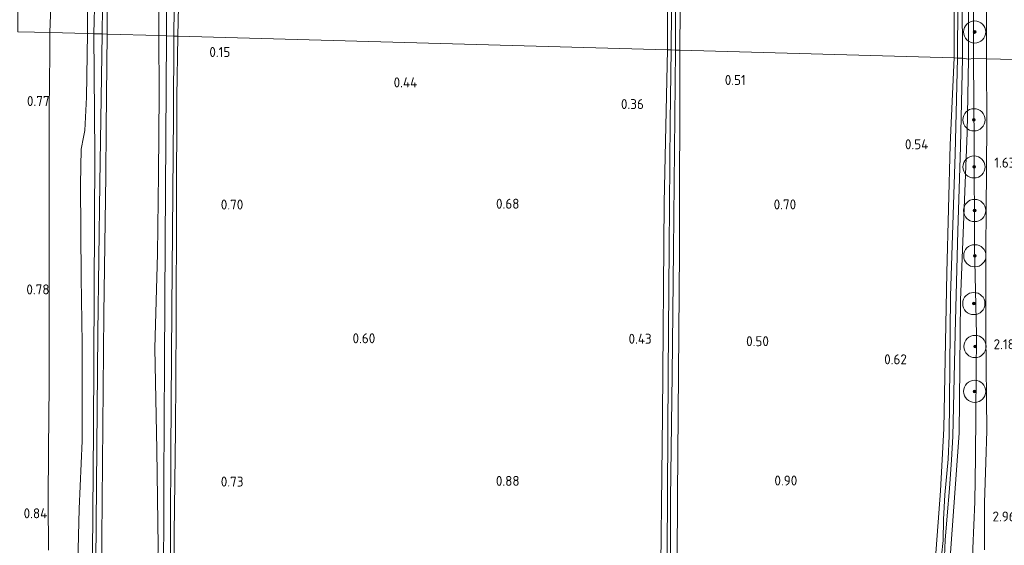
# Model space of a CAD drawing. Extents: x 126429 to 133038, y 413091 to 414846.
# Tile 18 of 256: x 126963 to 127140, y 413789 to 413884. Entities that reach past the tile are written whole.
import ezdxf
from ezdxf.enums import TextEntityAlignment as Align

# ---------------------------------------------------------------- set-up
doc = ezdxf.new("R2010")
doc.units = 0
for name, color, linetype, lineweight in [('B-ME-GR-BOOM-S', 90, 'Continuous', 25), ('B-ME-GR-GRAS-GV', 60, 'Continuous', 13), ('B-ME-GW-TALUD_KRUIN-G', 90, 'Continuous', 18), ('B-ME-OG-HOOGTEPUNT-S', 7, 'Continuous', 25), ('B-ME-OG-WATER_SLOOT-G', 120, 'Continuous', 18), ('B-ME-OG-WATER_SLOOT-GV', 120, 'Continuous', 18), ('B-ME-VH-VERHARDING_ASFALT-GV', 252, 'Continuous', 18)]:
    doc.layers.add(name, color=color, linetype=linetype, lineweight=lineweight)
doc.styles.add('NLCS-ISO-ANNOTATIVE-T18', font='NLCS-ISO.ttf', dxfattribs={"height": 1.8})

# ---------------------------------------------------------------- blocks, each defined once
blk = doc.blocks.new('SAL-HOOGTELABEL-SO')
at = {"color": 0, "linetype": 'ByBlock', "lineweight": -2, "style": 'NLCS-ISO-ANNOTATIVE-T18'}
blk.add_attdef('HOOGTE', text='', height=1.8, dxfattribs=at).set_placement((2.79, 0), align=Align.RIGHT)
blk = doc.blocks.new('SGR-BOOM_01-SO')
at = {"linetype": 'ByBlock', "lineweight": 18}
h = blk.add_hatch(color=0, dxfattribs=at)
h.dxf.hatch_style = 1
edge = h.paths.add_edge_path()
edge.add_arc((0, 0), 0.25, 0, 360)
at = {"color": 0, "linetype": 'ByBlock', "lineweight": 18}
for radius in [2, 0.25]:
    blk.add_circle((0, 0), radius, dxfattribs=at)

msp = doc.modelspace()

# ---------------------------------------------------------------- linework, layer by layer
at = {"layer": 'B-ME-GR-GRAS-GV'}
for points in [[(127133.892, 413946.239, 1.04), (127134.066, 413945.115, 1.068), (127134.406, 413935.373, 1.07), (127134.748, 413906.708, 1.072), (127134.792, 413877.153, 1.04), (127133.911, 413877.015, 0.495), (127133.875, 413911.094, 0.544), (127133.838, 413945.173, 0.592), (127133.469, 413945.613, 0.592), (127132.488, 413945.855, 0.592), (127131.063, 413945.732, 0.592), (127130.549, 413945.546, 0.594), (127130.941, 413946.192, 0.684), (127131.49, 413946.752, 0.746), (127132.411, 413947.017, 0.856), (127133.064, 413946.955, 0.904), (127133.561, 413946.719, 1.004)], [(126986.977, 413729.3403, 0.6612), (126976.7846, 413728.3737, 0.6436), (126976.77, 413731.407, 0.651), (126977.027, 413754.258, 0.568), (126977.285, 413777.109, 0.485), (126977.519, 413804.075, 0.487), (126977.753, 413831.042, 0.489), (126978.1507, 413856.0124, 0.3185), (126978.1892, 413864.5723, 0.3535), (126978.3263, 413876.0385, 0.3115), (126978.3791, 413881.5207, 0.2624), (126987.6969, 413881.2607, 0.2006), (126987.7898, 413870.7012, 0.3175), (126987.6661, 413856.3021, 0.2845), (126987.4878, 413841.8478, 0.1305), (126986.9966, 413824.8633, 0.4495), (126987.3389, 413806.5106, 0.5595), (126987.5929, 413789.0366, 0.6255), (126987.1352, 413771.1456, 0.6365), (126987.1044, 413755.259, 0.6695), (126986.84, 413737.2319, 0.7795)]]:
    msp.add_polyline3d(points, close=True, dxfattribs=at)
for points in [[(126989.275, 413912.799, -0.4245), (126989.124, 413881.221, -0.4245), (126987.6969, 413881.2607, 0.2006), (126987.758, 413897.1435, 0.098)], [(127079.643, 413913.59, 0.087), (127079.55, 413882.587, 0.106), (127079.519, 413878.697, 0.138), (126991.1476, 413881.1643, 0.0375), (126991.3813, 413891.9771, 0.0665)], [(127080.251, 413885.713, -0.459), (127080.196, 413878.678, -0.459), (127079.519, 413878.697, 0.138), (127079.55, 413882.587, 0.106), (127079.643, 413913.59, 0.087)], [(127133.875, 413911.094, 0.544), (127133.911, 413877.015, 0.495), (127132.83, 413877.204, 0.0275), (127132.725, 413887.874, 0.0275)], [(126991.3813, 413891.9771, 0.0665), (126991.1476, 413881.1643, 0.0375), (126990.415, 413881.185, -0.4245), (126990.743, 413906.878, -0.4245)], [(127137.106, 413904.805, 1.252), (127137.161, 413877.087, 1.406), (127134.792, 413877.153, 1.04), (127134.748, 413906.708, 1.072)], [(127131.249, 413901.174, 0.364), (127131.291, 413877.251, 0.348), (127081.79, 413878.633, 0.256), (127081.91, 413893.674, 0.256)], [(127132.001, 413897.395, 0.0275), (127131.924, 413877.213, 0.0275), (127131.291, 413877.251, 0.348), (127131.249, 413901.174, 0.364)], [(126987.758, 413897.1435, 0.098), (126987.6969, 413881.2607, 0.2006), (126978.3791, 413881.5207, 0.2624), (126978.4015, 413883.8514, 0.2415), (126978.5211, 413894.0724, 0.1715)], [(126974.8142, 413894.3185, 0.434), (126974.8399, 413881.6192, 0.4603), (126968.0239, 413881.79, 0.7384), (126968.4984, 413894.7099, 0.6755)], [(126976.154, 413888.64, -0.363), (126975.976, 413881.588, -0.363), (126974.968, 413881.616, 0.44), (126974.8399, 413881.6192, 0.4603), (126974.8142, 413894.3185, 0.434)], [(126978.5211, 413894.0724, 0.1715), (126978.4015, 413883.8514, 0.2415), (126978.3791, 413881.5207, 0.2624), (126977.456, 413881.547, -0.363), (126977.569, 413886.408, -0.363)], [(127081.91, 413893.674, 0.256), (127081.79, 413878.633, 0.256), (127080.964, 413878.656, -0.459), (127080.977, 413892.081, -0.459)], [(126967.7794, 413788.3885, 0.8625), (126967.7355, 413797.216, 0.8265), (126967.8127, 413806.5657, 0.7845), (126967.8812, 413818.1678, 0.7545), (126967.8936, 413828.1347, 0.7425), (126967.9002, 413840.6211, 0.7245), (126967.91, 413854.8745, 0.7545), (126967.9221, 413867.8802, 0.7605), (126968.0199, 413877.9376, 0.7305), (126968.0239, 413881.79, 0.7384), (126974.8399, 413881.6192, 0.4603), (126974.6296, 413870.1427, 0.5445), (126974.3374, 413864.1369, 0.554), (126974.1082, 413862.9251, 0.535), (126973.6671, 413860.7508, 0.516), (126973.5673, 413854.3609, 0.554), (126973.6673, 413837.6085, 0.497), (126973.8893, 413825.6734, 0.535), (126973.8642, 413808.0889, 0.592), (126973.3525, 413795.8642, 0.6775), (126973.0308, 413783.617, 0.725)], [(126973.0308, 413783.617, 0.725), (126973.3525, 413795.8642, 0.6775), (126973.8642, 413808.0889, 0.592), (126973.8893, 413825.6734, 0.535), (126973.6673, 413837.6085, 0.497), (126973.5673, 413854.3609, 0.554), (126973.6671, 413860.7508, 0.516), (126974.1082, 413862.9251, 0.535), (126974.3374, 413864.1369, 0.554), (126974.6296, 413870.1427, 0.5445), (126974.8399, 413881.6192, 0.4603), (126974.968, 413881.616, 0.44), (126975.976, 413881.588, -0.363), (126976.136, 413859.875, -0.363), (126976.038, 413835.001, -0.363), (126975.94, 413810.127, -0.363), (126975.642, 413772.72, -0.363)], [(126976.19, 413772.431, -0.363), (126976.443, 413800.03, -0.363), (126976.696, 413827.629, -0.363), (126977.076, 413854.588, -0.363), (126977.456, 413881.547, -0.363), (126978.3791, 413881.5207, 0.2624), (126978.3263, 413876.0385, 0.3115), (126978.1892, 413864.5723, 0.3535), (126978.1507, 413856.0124, 0.3185), (126977.753, 413831.042, 0.489), (126977.519, 413804.075, 0.487), (126977.285, 413777.109, 0.485)], [(126987.5929, 413789.0366, 0.6255), (126987.3389, 413806.5106, 0.5595), (126986.9966, 413824.8633, 0.4495), (126987.4878, 413841.8478, 0.1305), (126987.6661, 413856.3021, 0.2845), (126987.7898, 413870.7012, 0.3175), (126987.6969, 413881.2607, 0.2006), (126989.124, 413881.221, -0.4245), (126988.883, 413844.014, -0.4245), (126988.759, 413822.329, -0.4245), (126988.635, 413800.644, -0.4245), (126988.53, 413779.101, -0.4245)], [(126989.727, 413780.353, -0.4245), (126989.881, 413806.137, -0.4245), (126990.035, 413831.922, -0.4245), (126990.382, 413866.888, -0.4245), (126990.415, 413881.185, -0.4245), (126991.1476, 413881.1643, 0.0375), (126990.9746, 413870.2273, 0.2405), (126990.9154, 413850.2757, 0.2685), (126990.8444, 413829.4654, 0.4015), (126990.7296, 413809.9856, 0.4575), (126990.4501, 413791.3943, 0.4925), (126990.4943, 413774.2935, 0.4505)], [(126990.4943, 413774.2935, 0.4505), (126990.4501, 413791.3943, 0.4925), (126990.7296, 413809.9856, 0.4575), (126990.8444, 413829.4654, 0.4015), (126990.9154, 413850.2757, 0.2685), (126990.9746, 413870.2273, 0.2405), (126991.1476, 413881.1643, 0.0375), (127079.519, 413878.697, 0.138), (127078.952, 413851.157, 0.178), (127078.632, 413812.759, 0.485), (127078.243, 413774.975, 0.497)], [(127078.243, 413774.975, 0.497), (127078.632, 413812.759, 0.485), (127078.952, 413851.157, 0.178), (127079.519, 413878.697, 0.138), (127080.196, 413878.678, -0.459), (127080.033, 413865.774, -0.459), (127079.846, 413842.991, -0.459), (127079.659, 413820.208, -0.459), (127079.531, 413798.719, -0.459), (127079.402, 413777.231, -0.459)], [(127080.106, 413763.455, -0.459), (127080.112, 413797.622, -0.459), (127080.374, 413820.072, -0.459), (127080.636, 413842.521, -0.459), (127080.964, 413878.656, -0.459), (127081.79, 413878.633, 0.256), (127081.734, 413842.202, 0.393), (127081.544, 413820.27, 0.431), (127081.354, 413798.339, 0.468), (127081.231, 413774.41, 0.493)], [(127081.231, 413774.41, 0.493), (127081.354, 413798.339, 0.468), (127081.544, 413820.27, 0.431), (127081.734, 413842.202, 0.393), (127081.79, 413878.633, 0.256), (127131.291, 413877.251, 0.348), (127130.567, 413861.515, 0.368), (127129.953, 413838.446, 0.36), (127129.431, 413810.32, 0.435), (127128.855, 413799.087, 0.497), (127127.723, 413784.622, 0.664)], [(127127.723, 413784.622, 0.664), (127128.855, 413799.087, 0.497), (127129.431, 413810.32, 0.435), (127129.953, 413838.446, 0.36), (127130.567, 413861.515, 0.368), (127131.291, 413877.251, 0.348), (127131.924, 413877.213, 0.0275), (127131.492, 413859.914, 0.0275), (127130.657, 413834.245, 0.0275), (127130.38, 413809.021, 0.0275), (127130.244, 413804.827, 0.0275), (127129.636, 413798.374, 0.0275), (127129.349, 413793.921, 0.0275), (127129.323, 413790.109, 0.0275), (127129.042, 413787.339, 0.0275)], [(127129.548, 413787.304, 0.0275), (127129.649, 413790.181, 0.0275), (127130.057, 413794.591, 0.0275), (127130.459, 413799.507, 0.0275), (127130.808, 413804.709, 0.0275), (127131.087, 413808.9, 0.0275), (127131.499, 413827.46, 0.0275), (127131.945, 413846.019, 0.0275), (127132.448, 413861.184, 0.0275), (127132.83, 413877.204, 0.0275), (127133.911, 413877.015, 0.495), (127133.663, 413863.691, 0.418), (127132.468, 413833.498, 0.539), (127132.21, 413809.519, 0.722), (127129.961, 413778.731, 0.757)], [(127129.961, 413778.731, 0.757), (127132.21, 413809.519, 0.722), (127132.468, 413833.498, 0.539), (127133.663, 413863.691, 0.418), (127133.911, 413877.015, 0.495), (127134.792, 413877.153, 1.04), (127134.891, 413861.5997, 1.19), (127134.9801, 413843.1878, 1.379), (127135.3223, 413827.2731, 1.6355), (127135.2016, 413813.0335, 2.1065), (127135.1593, 413805.1446, 2.439), (127135.0468, 413797.0992, 2.667), (127134.6997, 413788.6725, 3.009)], [(127134.6997, 413788.6725, 3.009), (127135.0468, 413797.0992, 2.667), (127135.1593, 413805.1446, 2.439), (127135.2016, 413813.0335, 2.1065), (127135.3223, 413827.2731, 1.6355), (127134.9801, 413843.1878, 1.379), (127134.891, 413861.5997, 1.19), (127134.792, 413877.153, 1.04), (127137.161, 413877.087, 1.406), (127137.173, 413865.264, 1.414), (127137.075, 413849.509, 1.414), (127137.038, 413842.994, 1.498), (127137.007, 413827.46, 1.731), (127137.208, 413809.924, 2.352), (127137.0067, 413804.2622, 2.5735), (127136.7933, 413796.9355, 2.7985), (127136.7936, 413788.4674, 3.061)]]:
    msp.add_polyline3d(points, dxfattribs=at)
at = {"layer": 'B-ME-GW-TALUD_KRUIN-G'}
for points in [[(127130.549, 413945.546, 0.594), (127130.941, 413946.192, 0.684), (127131.49, 413946.752, 0.746), (127132.411, 413947.017, 0.856), (127133.064, 413946.955, 0.904), (127133.561, 413946.719, 1.004), (127133.892, 413946.239, 1.04), (127134.066, 413945.115, 1.068), (127134.406, 413935.373, 1.07), (127134.748, 413906.708, 1.072), (127134.792, 413877.153, 1.04)], [(127134.792, 413877.153, 1.04), (127134.891, 413861.5997, 1.19), (127134.9801, 413843.1878, 1.379), (127135.3223, 413827.2731, 1.6355), (127135.2016, 413813.0335, 2.1065), (127135.1593, 413805.1446, 2.439), (127135.0468, 413797.0992, 2.667), (127134.6997, 413788.6725, 3.009), (127134.5195, 413780.1046, 3.332), (127134.6909, 413768.6438, 3.5695), (127134.3501, 413759.268, 3.7405), (127134.2597, 413755.0196, 3.712), (127134.2079, 413748.5645, 3.731), (127134.2285, 413741.9201, 3.7215), (127134.443, 413734.6692, 3.8925), (127134.6552, 413727.765, 4.282), (127134.9314, 413722.0724, 4.6715), (127134.925, 413719.4808, 4.814), (127134.94, 413717.2264, 4.928)]]:
    msp.add_polyline3d(points, dxfattribs=at)
at = {"layer": 'B-ME-OG-WATER_SLOOT-G'}
for points in [[(127079.8743, 413945.0871, 0.1616), (127079.94, 413938.566, 0.132), (127079.643, 413913.59, 0.087), (127079.55, 413882.587, 0.106)], [(127081.79, 413878.633, 0.256), (127081.91, 413893.674, 0.256), (127082.22, 413912.627, 0.249), (127082.424, 413933.591, 0.241), (127082.5363, 413945.2514, 0.2091)], [(127131.291, 413877.251, 0.348), (127131.249, 413901.174, 0.364), (127131.207, 413925.097, 0.38), (127130.652, 413942.188, 0.392), (127130.549, 413945.546, 0.594), (127131.063, 413945.732, 0.592), (127132.488, 413945.855, 0.592), (127133.469, 413945.613, 0.592), (127133.838, 413945.173, 0.592), (127133.875, 413911.094, 0.544), (127133.911, 413877.015, 0.495)], [(126987.6969, 413881.2607, 0.2006), (126987.758, 413897.1435, 0.098)], [(126974.8399, 413881.6192, 0.4603), (126974.8142, 413894.3185, 0.434)], [(126978.5211, 413894.0724, 0.1715), (126978.4015, 413883.8514, 0.2415), (126978.3791, 413881.5207, 0.2624)], [(126991.3813, 413891.9771, 0.0665), (126991.1476, 413881.1643, 0.0375)], [(127079.55, 413882.587, 0.106), (127079.519, 413878.697, 0.138)], [(126974.8399, 413881.6192, 0.4603), (126974.6296, 413870.1427, 0.5445), (126974.3374, 413864.1369, 0.554), (126974.1082, 413862.9251, 0.535), (126973.6671, 413860.7508, 0.516), (126973.5673, 413854.3609, 0.554), (126973.6673, 413837.6085, 0.497), (126973.8893, 413825.6734, 0.535), (126973.8642, 413808.0889, 0.592), (126973.3525, 413795.8642, 0.6775), (126973.0308, 413783.617, 0.725)], [(126978.3791, 413881.5207, 0.2624), (126978.3263, 413876.0385, 0.3115), (126978.1892, 413864.5723, 0.3535), (126978.1507, 413856.0124, 0.3185)], [(126987.5929, 413789.0366, 0.6255), (126987.3389, 413806.5106, 0.5595), (126986.9966, 413824.8633, 0.4495), (126987.4878, 413841.8478, 0.1305), (126987.6661, 413856.3021, 0.2845), (126987.7898, 413870.7012, 0.3175), (126987.6969, 413881.2607, 0.2006)], [(126991.1476, 413881.1643, 0.0375), (126990.9746, 413870.2273, 0.2405), (126990.9154, 413850.2757, 0.2685), (126990.8444, 413829.4654, 0.4015), (126990.7296, 413809.9856, 0.4575), (126990.4501, 413791.3943, 0.4925), (126990.4943, 413774.2935, 0.4505)], [(127081.79, 413878.633, 0.256), (127081.734, 413842.202, 0.393), (127081.544, 413820.27, 0.431), (127081.354, 413798.339, 0.468), (127081.231, 413774.41, 0.493), (127081.108, 413750.482, 0.518), (127080.972, 413749.21, 0.514), (127080.775, 413748.665, 0.505), (127080.55, 413748.093, 0.501), (127080.028, 413747.638, 0.497), (127079.667, 413747.24, 0.497), (127079.318, 413747.231, 0.455), (127078.909, 413747.33, 0.451), (127078.497, 413747.944, 0.451), (127078.213, 413751.01, 0.46), (127078.243, 413774.975, 0.497), (127078.632, 413812.759, 0.485), (127078.952, 413851.157, 0.178), (127079.519, 413878.697, 0.138)], [(127131.291, 413877.251, 0.348), (127130.567, 413861.515, 0.368), (127129.953, 413838.446, 0.36), (127129.431, 413810.32, 0.435), (127128.855, 413799.087, 0.497), (127127.723, 413784.622, 0.664)], [(127128.706, 413763.7505, 0.989), (127128.749, 413763.981, 0.989), (127129.961, 413778.731, 0.757), (127132.21, 413809.519, 0.722), (127132.468, 413833.498, 0.539), (127133.663, 413863.691, 0.418), (127133.911, 413877.015, 0.495)], [(126978.1507, 413856.0124, 0.3185), (126977.753, 413831.042, 0.489), (126977.519, 413804.075, 0.487), (126977.285, 413777.109, 0.485), (126977.027, 413754.258, 0.568), (126976.77, 413731.407, 0.651), (126976.7846, 413728.3737, 0.6436), (126976.8633, 413712.0025, 0.6036)]]:
    msp.add_polyline3d(points, dxfattribs=at)
at = {"layer": 'B-ME-OG-WATER_SLOOT-GV'}
for points in [[(126990.743, 413906.878, -0.4245), (126990.415, 413881.185, -0.4245), (126989.124, 413881.221, -0.4245), (126989.275, 413912.799, -0.4245), (126989.425, 413944.377, -0.4245), (126989.821, 413965.934, -0.4245), (126990.216, 413987.49, -0.4245), (126990.362, 413988.164, -0.4245), (126990.815, 413988.447, -0.4245), (126991.098, 413988.443, -0.4245), (126991.319, 413988.045, -0.4245), (126991.359, 413986.25, -0.4245), (126991.215, 413959.411, -0.4245), (126991.072, 413932.572, -0.4245)], [(126977.569, 413886.408, -0.363), (126977.456, 413881.547, -0.363), (126975.976, 413881.588, -0.363), (126976.154, 413888.64, -0.363), (126976.393, 413901.471, -0.363), (126976.463, 413915.482, -0.363), (126976.545, 413930.649, -0.363), (126976.645, 413940.725, -0.363), (126976.52, 413955.026, -0.363), (126976.4658, 413960.173, -0.363), (126976.6583, 413960.5423, -0.363), (126976.9266, 413960.7905, -0.363), (126977.1292, 413960.8748, -0.363), (126977.3873, 413960.8784, -0.363), (126977.5788, 413960.7859, -0.363), (126977.8534, 413960.524, -0.363), (126977.9882, 413960.2678, -0.363), (126977.946, 413953.085, -0.363), (126978.14, 413931.74, -0.363), (126978.006, 413911.887, -0.363)], [(127080.977, 413892.081, -0.459), (127080.964, 413878.656, -0.459), (127080.196, 413878.678, -0.459), (127080.251, 413885.713, -0.459), (127080.291, 413894.351, -0.459), (127080.596, 413905.923, -0.459), (127080.577, 413915.333, -0.459), (127080.587, 413927.237, -0.459), (127080.729, 413938.042, -0.459), (127080.8084, 413944.8831, -0.459), (127080.8928, 413944.9826, -0.459), (127080.9884, 413945.0634, -0.459), (127081.0735, 413945.085, -0.459), (127081.214, 413945.1069, -0.459), (127081.3549, 413945.0745, -0.459), (127081.4577, 413945.0222, -0.459), (127081.5084, 413945.0015, -0.459), (127081.5867, 413944.927, -0.459), (127081.575, 413942.905, -0.459), (127081.381, 413927.336, -0.459), (127081.248, 413916.145, -0.459), (127081.085, 413903.84, -0.459)], [(127132.725, 413887.874, 0.0275), (127132.83, 413877.204, 0.0275), (127131.924, 413877.213, 0.0275), (127132.001, 413897.395, 0.0275), (127132.077, 413917.577, 0.0275), (127131.882, 413928.918, 0.0275), (127131.797, 413937.438, 0.0275), (127131.146, 413945.285, 0.0275), (127132.019, 413945.301, 0.0275), (127132.475, 413945.334, 0.0275), (127132.572, 413941.579, 0.0275), (127132.657, 413934.479, 0.0275), (127132.783, 413925.268, 0.0275), (127132.775, 413914.155, 0.0275), (127132.741, 413902.151, 0.0275)], [(126975.5089, 413715.514, -0.363), (126975.4652, 413715.5049, -0.363), (126975.4126, 413715.5308, -0.363), (126975.3217, 413715.6439, -0.363), (126975.207, 413745.762, -0.363), (126975.642, 413772.72, -0.363), (126975.94, 413810.127, -0.363), (126976.038, 413835.001, -0.363), (126976.136, 413859.875, -0.363), (126975.976, 413881.588, -0.363), (126977.456, 413881.547, -0.363), (126977.076, 413854.588, -0.363), (126976.696, 413827.629, -0.363), (126976.443, 413800.03, -0.363), (126976.19, 413772.431, -0.363), (126975.937, 413749.157, -0.363), (126975.685, 413725.884, -0.363), (126975.7227, 413715.7689, -0.363), (126975.6479, 413715.6373, -0.363), (126975.5699, 413715.5406, -0.363)], [(126988.6909, 413710.2107, -0.4245), (126988.5413, 413710.1797, -0.4245), (126988.3314, 413710.1933, -0.4245), (126988.1825, 413710.3273, -0.4245), (126988.1115, 413710.477, -0.4245), (126988.148, 413713.878, -0.4245), (126988.287, 413735.718, -0.4245), (126988.426, 413757.559, -0.4245), (126988.53, 413779.101, -0.4245), (126988.635, 413800.644, -0.4245), (126988.759, 413822.329, -0.4245), (126988.883, 413844.014, -0.4245), (126989.124, 413881.221, -0.4245), (126990.415, 413881.185, -0.4245), (126990.382, 413866.888, -0.4245), (126990.035, 413831.922, -0.4245), (126989.881, 413806.137, -0.4245), (126989.727, 413780.353, -0.4245), (126989.408, 413755.355, -0.4245), (126989.089, 413730.358, -0.4245), (126988.8475, 413710.4514, -0.4245)], [(127079.77, 413748.878, -0.459), (127079.302, 413748.81, -0.459), (127079.232, 413749.849, -0.459), (127079.205, 413758.976, -0.459), (127079.402, 413777.231, -0.459), (127079.531, 413798.719, -0.459), (127079.659, 413820.208, -0.459), (127079.846, 413842.991, -0.459), (127080.033, 413865.774, -0.459), (127080.196, 413878.678, -0.459), (127080.964, 413878.656, -0.459), (127080.636, 413842.521, -0.459), (127080.374, 413820.072, -0.459), (127080.112, 413797.622, -0.459), (127080.106, 413763.455, -0.459), (127080.098, 413749.664, -0.459), (127080.009, 413749.046, -0.459)]]:
    msp.add_polyline3d(points, close=True, dxfattribs=at)
msp.add_polyline3d([(127129.042, 413787.339, 0.0275), (127129.323, 413790.109, 0.0275), (127129.349, 413793.921, 0.0275), (127129.636, 413798.374, 0.0275), (127130.244, 413804.827, 0.0275), (127130.38, 413809.021, 0.0275), (127130.657, 413834.245, 0.0275), (127131.492, 413859.914, 0.0275), (127131.924, 413877.213, 0.0275), (127132.83, 413877.204, 0.0275), (127132.448, 413861.184, 0.0275), (127131.945, 413846.019, 0.0275), (127131.499, 413827.46, 0.0275), (127131.087, 413808.9, 0.0275), (127130.808, 413804.709, 0.0275), (127130.459, 413799.507, 0.0275), (127130.057, 413794.591, 0.0275), (127129.649, 413790.181, 0.0275), (127129.548, 413787.304, 0.0275)], dxfattribs=at)
at = {"layer": 'B-ME-VH-VERHARDING_ASFALT-GV'}
for points in [[(127142.123, 413876.948, 1.341), (127139.6416, 413877.0175, 1.5767), (127137.161, 413877.087, 1.406), (127137.106, 413904.805, 1.252)], [(126968.4984, 413894.7099, 0.6755), (126968.0239, 413881.79, 0.7384), (126965.29, 413881.8586, 0.7345), (126962.2539, 413881.9347, 0.6853), (126962.4034, 413896.2591, 0.671)], [(126962.2539, 413881.9347, 0.6853), (126965.29, 413881.8586, 0.7345), (126968.0239, 413881.79, 0.7384), (126968.0199, 413877.9376, 0.7305), (126967.9221, 413867.8802, 0.7605), (126967.91, 413854.8745, 0.7545), (126967.9002, 413840.6211, 0.7245), (126967.8936, 413828.1347, 0.7425), (126967.8812, 413818.1678, 0.7545), (126967.8127, 413806.5657, 0.7845), (126967.7355, 413797.216, 0.8265), (126967.7794, 413788.3885, 0.8625)], [(127136.7936, 413788.4674, 3.061), (127136.7933, 413796.9355, 2.7985), (127137.0067, 413804.2622, 2.5735), (127137.208, 413809.924, 2.352), (127137.007, 413827.46, 1.731), (127137.038, 413842.994, 1.498), (127137.075, 413849.509, 1.414), (127137.173, 413865.264, 1.414), (127137.161, 413877.087, 1.406), (127139.6416, 413877.0175, 1.5767), (127142.123, 413876.948, 1.341)]]:
    msp.add_polyline3d(points, dxfattribs=at)

# ---------------------------------------------------------------- block references
at = {"layer": 'B-ME-GR-BOOM-S'}
for p in [(127134.999, 413881.912, 1.044), (127134.868, 413866.057, 1.346), (127134.892, 413857.559, 1.369), (127134.995, 413849.687, 1.414), (127135.029, 413841.514, 1.496), (127134.848, 413832.9, 1.542), (127135.076, 413825.147, 1.789), (127135.01, 413817.037, 2.029)]:
    msp.add_blockref('SGR-BOOM_01-SO', p, dxfattribs=at)
at = {"layer": 'B-ME-OG-HOOGTEPUNT-S'}
for p, values in [((126997.836, 413877.396, 0.152), {'HOOGTE': '0.15'}), ((127031.577, 413871.909, 0.44), {'HOOGTE': '0.44'}), ((127090.886, 413872.345, 0.514), {'HOOGTE': '0.51'}), ((126965.192, 413868.5488, 0.7695), {'HOOGTE': '0.77'}), ((127072.485, 413867.995, 0.364), {'HOOGTE': '0.36'}), ((127123.846, 413860.745, 0.54), {'HOOGTE': '0.54'}), ((127139.5739, 413857.4299, 1.632), {'HOOGTE': '1.63'}), ((127000.166, 413849.864, 0.697), {'HOOGTE': '0.70'}), ((127050.019, 413850.012, 0.681), {'HOOGTE': '0.68'}), ((127099.989, 413849.889, 0.701), {'HOOGTE': '0.70'}), ((126965.1866, 413834.549, 0.782), {'HOOGTE': '0.78'}), ((127023.996, 413825.725, 0.601), {'HOOGTE': '0.60'}), ((127073.902, 413825.64, 0.428), {'HOOGTE': '0.43'}), ((127095.061, 413825.201, 0.502), {'HOOGTE': '0.50'}), ((127139.4629, 413824.6509, 2.182), {'HOOGTE': '2.18'}), ((127119.974, 413821.931, 0.624), {'HOOGTE': '0.62'}), ((127000.198, 413799.86, 0.731), {'HOOGTE': '0.73'}), ((127050.044, 413799.989, 0.881), {'HOOGTE': '0.88'}), ((127100.185, 413800.052, 0.902), {'HOOGTE': '0.90'}), ((126964.7817, 413794.1393, 0.8445), {'HOOGTE': '0.84'}), ((127139.6179, 413793.5598, 2.957), {'HOOGTE': '2.96'})]:
    msp.add_blockref('SAL-HOOGTELABEL-SO', p, dxfattribs=at).add_auto_attribs(values)

doc.saveas('drawing.dxf')
